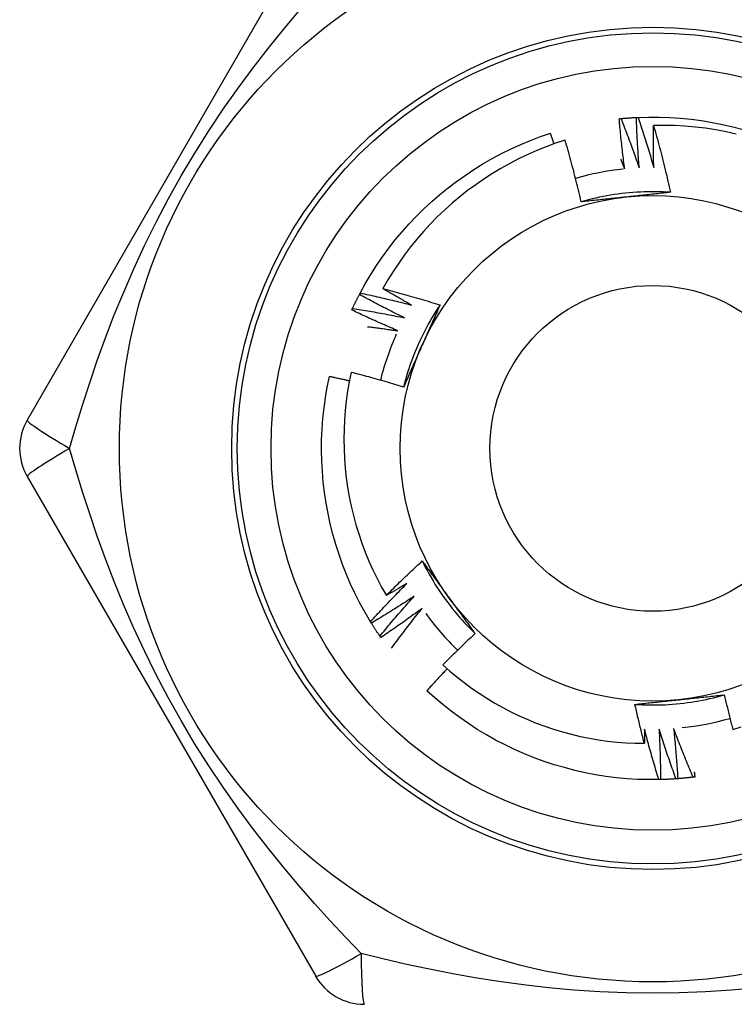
# Model space of a CAD drawing. Header units: inches. Extents: x 4 to 114, y 7 to 60.
# Tile 54 of 95: x 6.09 to 6.341, y 43.812 to 44.157. Entities that reach past the tile are written whole.
import ezdxf

# ---------------------------------------------------------------- set-up
doc = ezdxf.new("R2010")
doc.units = ezdxf.units.IN
doc.header["$MEASUREMENT"] = 0
doc.layers.add('Visible Edges(ANSI)', color=7, linetype='Continuous', lineweight=25)
doc.layers.add('Visible Tangent Edges(ANSI)', color=7, linetype='Continuous', lineweight=25)

msp = doc.modelspace()

# ---------------------------------------------------------------- linework, layer by layer
at = {"layer": 'Visible Edges(ANSI)'}
for p, q in [((6.1941, 44.19161), (6.09295, 44.01641)), ((6.20943, 44.06049), (6.20971, 44.06102)), ((6.09295, 43.99673), (6.1941, 43.82153)), ((6.21363, 43.9453), (6.21331, 43.94581)), ((6.21694, 43.94026), (6.2166, 43.94075)), ((6.31502, 43.89046), (6.31442, 43.89045))]:
    msp.add_line(p, q, dxfattribs=at)
at = {"layer": 'Visible Edges(ANSI)', "flags": 128}
for points in [[(6.30054, 44.12212), (6.30056, 44.12212), (6.30059, 44.12212), (6.30061, 44.12212), (6.30064, 44.12213), (6.30066, 44.12213), (6.30069, 44.12213), (6.30071, 44.12213), (6.30074, 44.12214), (6.30076, 44.12214), (6.30079, 44.12214), (6.30081, 44.12214), (6.30084, 44.12215), (6.30086, 44.12215), (6.30089, 44.12215), (6.30091, 44.12215), (6.30094, 44.12216), (6.30096, 44.12216), (6.30099, 44.12216), (6.30101, 44.12216), (6.30104, 44.12217), (6.30106, 44.12217), (6.30109, 44.12217), (6.30111, 44.12217), (6.30114, 44.12218)], [(6.30244, 44.1045), (6.30234, 44.10523), (6.30225, 44.10597), (6.30216, 44.1067), (6.30207, 44.10743), (6.30198, 44.10816), (6.30189, 44.1089), (6.3018, 44.10963), (6.30171, 44.11036), (6.30163, 44.11109), (6.30155, 44.11183), (6.30147, 44.11256), (6.30139, 44.1133), (6.30131, 44.11403), (6.30123, 44.11476), (6.30115, 44.1155), (6.30108, 44.11623), (6.30101, 44.11697), (6.30094, 44.1177), (6.30087, 44.11844), (6.3008, 44.11917), (6.30073, 44.11991), (6.30067, 44.12064), (6.3006, 44.12138), (6.30054, 44.12212)], [(6.30114, 44.12218), (6.30136, 44.1222), (6.30159, 44.12222), (6.30181, 44.12224), (6.30204, 44.12226), (6.30227, 44.12228), (6.30249, 44.1223), (6.30272, 44.12232), (6.30294, 44.12233), (6.30317, 44.12235), (6.30339, 44.12237), (6.30362, 44.12239), (6.30384, 44.1224), (6.30407, 44.12242), (6.30429, 44.12244), (6.30452, 44.12245), (6.30475, 44.12247), (6.30497, 44.12248), (6.3052, 44.12249), (6.30542, 44.12251), (6.30565, 44.12252), (6.30587, 44.12253), (6.3061, 44.12255), (6.30633, 44.12256), (6.30655, 44.12257)], [(6.30114, 44.12218), (6.30142, 44.12146), (6.3017, 44.12075), (6.30198, 44.12003), (6.30226, 44.11932), (6.30254, 44.1186), (6.30281, 44.11788), (6.30309, 44.11716), (6.30336, 44.11645), (6.30363, 44.11573), (6.3039, 44.11501), (6.30417, 44.11429), (6.30444, 44.11357), (6.3047, 44.11285), (6.30497, 44.11213), (6.30523, 44.1114), (6.30549, 44.11068), (6.30575, 44.10996), (6.30601, 44.10924), (6.30627, 44.10851), (6.30653, 44.10779), (6.30678, 44.10706), (6.30703, 44.10634), (6.30729, 44.10561), (6.30754, 44.10488)], [(6.30655, 44.12257), (6.30658, 44.12257), (6.3066, 44.12257), (6.30663, 44.12257), (6.30665, 44.12257), (6.30668, 44.12258), (6.3067, 44.12258), (6.30673, 44.12258), (6.30675, 44.12258), (6.30678, 44.12258), (6.3068, 44.12258), (6.30683, 44.12258), (6.30685, 44.12258), (6.30688, 44.12259), (6.3069, 44.12259), (6.30693, 44.12259), (6.30695, 44.12259), (6.30698, 44.12259), (6.307, 44.12259), (6.30703, 44.12259), (6.30705, 44.12259), (6.30708, 44.12259), (6.3071, 44.1226), (6.30713, 44.1226), (6.30715, 44.1226)], [(6.30754, 44.10488), (6.30748, 44.10562), (6.30742, 44.10635), (6.30737, 44.10709), (6.30731, 44.10783), (6.30726, 44.10856), (6.30721, 44.1093), (6.30716, 44.11003), (6.30712, 44.11077), (6.30707, 44.11151), (6.30702, 44.11224), (6.30698, 44.11298), (6.30694, 44.11372), (6.3069, 44.11445), (6.30686, 44.11519), (6.30682, 44.11593), (6.30679, 44.11667), (6.30675, 44.1174), (6.30672, 44.11814), (6.30669, 44.11888), (6.30666, 44.11962), (6.30663, 44.12036), (6.3066, 44.12109), (6.30658, 44.12183), (6.30655, 44.12257)], [(6.30715, 44.1226), (6.31087, 44.1227), (6.31459, 44.12269), (6.31831, 44.12256), (6.32202, 44.1223), (6.32572, 44.12193), (6.32941, 44.12144), (6.33308, 44.12084), (6.33673, 44.12011), (6.34035, 44.11927), (6.34395, 44.11831)], [(6.30715, 44.1226), (6.3074, 44.12187), (6.30764, 44.12114), (6.30788, 44.12041), (6.30813, 44.11968), (6.30836, 44.11895), (6.3086, 44.11822), (6.30884, 44.11749), (6.30907, 44.11676), (6.30931, 44.11603), (6.30954, 44.1153), (6.30977, 44.11457), (6.31, 44.11383), (6.31023, 44.1131), (6.31046, 44.11236), (6.31068, 44.11163), (6.3109, 44.11089), (6.31113, 44.11016), (6.31135, 44.10942), (6.31157, 44.10869), (6.31179, 44.10795), (6.312, 44.10721), (6.31222, 44.10647), (6.31243, 44.10574), (6.31265, 44.105)], [(6.20971, 44.06102), (6.2115, 44.06428), (6.2134, 44.06748), (6.21541, 44.07062), (6.21751, 44.07369), (6.21971, 44.07669), (6.222, 44.07962), (6.22438, 44.08247), (6.22686, 44.08525), (6.22942, 44.08794), (6.23207, 44.09055), (6.2348, 44.09308), (6.23761, 44.09552), (6.2405, 44.09786), (6.24346, 44.10012), (6.24649, 44.10227), (6.24959, 44.10433), (6.25275, 44.10629), (6.25598, 44.10815), (6.25926, 44.1099), (6.2626, 44.11154), (6.26598, 44.11308), (6.26942, 44.11451), (6.2729, 44.11583), (6.27642, 44.11703)], [(6.27768, 44.11331), (6.27763, 44.11346), (6.27757, 44.11362), (6.27752, 44.11377), (6.27747, 44.11393), (6.27742, 44.11408), (6.27737, 44.11424), (6.27731, 44.11439), (6.27726, 44.11455), (6.27721, 44.1147), (6.27716, 44.11486), (6.2771, 44.11502), (6.27705, 44.11517), (6.277, 44.11533), (6.27695, 44.11548), (6.27689, 44.11564), (6.27684, 44.11579), (6.27679, 44.11595), (6.27674, 44.1161), (6.27668, 44.11626), (6.27663, 44.11641), (6.27658, 44.11657), (6.27652, 44.11672), (6.27647, 44.11688), (6.27642, 44.11703)], [(6.31265, 44.105), (6.31263, 44.10561), (6.31261, 44.10623), (6.3126, 44.10684), (6.31259, 44.10746), (6.31257, 44.10807), (6.31256, 44.10869), (6.31255, 44.1093), (6.31254, 44.10992), (6.31253, 44.11053), (6.31253, 44.11115), (6.31252, 44.11176), (6.31252, 44.11238), (6.31251, 44.113), (6.31251, 44.11361), (6.31251, 44.11423), (6.31251, 44.11484), (6.31251, 44.11546), (6.31251, 44.11607), (6.31251, 44.11669), (6.31251, 44.1173), (6.31252, 44.11792), (6.31252, 44.11854), (6.31253, 44.11915), (6.31253, 44.11977)], [(6.34158, 44.11675), (6.33801, 44.11753), (6.33441, 44.1182), (6.3308, 44.11876), (6.32717, 44.11919), (6.32352, 44.11951), (6.31987, 44.11972), (6.3162, 44.1198), (6.31253, 44.11977)], [(6.31253, 44.11977), (6.31281, 44.1188), (6.31309, 44.11783), (6.31336, 44.11686), (6.31363, 44.11589), (6.3139, 44.11492), (6.31417, 44.11394), (6.31443, 44.11297), (6.31469, 44.112), (6.31495, 44.11102), (6.31521, 44.11005), (6.31546, 44.10907), (6.31571, 44.10809), (6.31596, 44.10712), (6.31621, 44.10614), (6.31645, 44.10516), (6.31669, 44.10418), (6.31693, 44.1032), (6.31717, 44.10222), (6.3174, 44.10124), (6.31763, 44.10026), (6.31786, 44.09928), (6.31809, 44.09829), (6.31831, 44.09731), (6.31853, 44.09633)], [(6.28158, 44.11461), (6.27824, 44.1135), (6.27493, 44.11229), (6.27166, 44.11097), (6.26843, 44.10955), (6.26525, 44.10803), (6.26213, 44.10641), (6.25906, 44.10469), (6.25604, 44.10288), (6.25309, 44.10098), (6.2502, 44.09898), (6.24737, 44.0969), (6.24461, 44.09472), (6.24192, 44.09246), (6.23929, 44.09011), (6.23675, 44.08768), (6.23427, 44.08516), (6.23188, 44.08257), (6.22958, 44.07991), (6.22737, 44.07717), (6.22524, 44.07437), (6.22321, 44.07151), (6.22127, 44.06858), (6.21942, 44.06559), (6.21767, 44.06255)], [(6.28721, 44.09298), (6.287, 44.09388), (6.28679, 44.09479), (6.28658, 44.0957), (6.28636, 44.09661), (6.28615, 44.09751), (6.28593, 44.09842), (6.2857, 44.09932), (6.28548, 44.10023), (6.28525, 44.10113), (6.28502, 44.10203), (6.28479, 44.10294), (6.28456, 44.10384), (6.28432, 44.10474), (6.28409, 44.10564), (6.28384, 44.10654), (6.2836, 44.10744), (6.28336, 44.10834), (6.28311, 44.10924), (6.28286, 44.11013), (6.28261, 44.11103), (6.28236, 44.11193), (6.2821, 44.11282), (6.28184, 44.11372), (6.28158, 44.11461)], [(6.301, 44.10802), (6.30106, 44.10787), (6.30113, 44.10772), (6.30119, 44.10758), (6.30125, 44.10743), (6.30131, 44.10729), (6.30137, 44.10714), (6.30143, 44.10699), (6.30149, 44.10685), (6.30155, 44.1067), (6.30161, 44.10655), (6.30167, 44.10641), (6.30173, 44.10626), (6.30179, 44.10612), (6.30185, 44.10597), (6.30191, 44.10582), (6.30196, 44.10568), (6.30202, 44.10553), (6.30208, 44.10538), (6.30214, 44.10524), (6.3022, 44.10509), (6.30226, 44.10494), (6.30232, 44.1048), (6.30238, 44.10465), (6.30244, 44.1045)], [(6.31853, 44.09632), (6.31721, 44.0964), (6.31589, 44.09646), (6.31458, 44.0965), (6.31326, 44.09653), (6.31194, 44.09653), (6.31062, 44.09651), (6.3093, 44.09648), (6.30798, 44.09642), (6.30666, 44.09635), (6.30535, 44.09626), (6.30403, 44.09615), (6.30272, 44.09602), (6.30141, 44.09587), (6.3001, 44.0957), (6.2988, 44.09551), (6.29749, 44.09531), (6.29619, 44.09508), (6.2949, 44.09484), (6.29361, 44.09457), (6.29232, 44.09429), (6.29103, 44.09399), (6.28976, 44.09367), (6.28848, 44.09333), (6.28721, 44.09297)], [(6.31853, 44.09633), (6.31789, 44.09625), (6.31725, 44.09618), (6.3166, 44.09611), (6.31596, 44.09604), (6.31532, 44.09597), (6.31468, 44.0959), (6.31403, 44.09583), (6.31339, 44.09576), (6.31275, 44.0957), (6.3121, 44.09563), (6.31146, 44.09556), (6.31081, 44.09549), (6.31017, 44.09542), (6.30952, 44.09535), (6.30888, 44.09528), (6.30823, 44.09521), (6.30758, 44.09515), (6.30693, 44.09508), (6.30629, 44.09501), (6.30564, 44.09494), (6.30499, 44.09487), (6.30434, 44.0948), (6.30369, 44.09474), (6.30303, 44.09467)], [(6.30303, 44.09467), (6.30237, 44.0946), (6.3017, 44.09453), (6.30104, 44.09446), (6.30038, 44.09439), (6.29972, 44.09432), (6.29905, 44.09425), (6.29839, 44.09418), (6.29773, 44.09411), (6.29707, 44.09404), (6.29641, 44.09397), (6.29575, 44.0939), (6.29509, 44.09383), (6.29443, 44.09376), (6.29378, 44.09369), (6.29312, 44.09362), (6.29246, 44.09355), (6.2918, 44.09348), (6.29115, 44.09341), (6.29049, 44.09333), (6.28983, 44.09326), (6.28918, 44.09319), (6.28852, 44.09312), (6.28787, 44.09305), (6.28721, 44.09298)], [(6.21767, 44.06255), (6.21851, 44.06233), (6.21935, 44.06211), (6.22019, 44.06189), (6.22102, 44.06167), (6.22186, 44.06145), (6.2227, 44.06122), (6.22353, 44.061), (6.22437, 44.06077), (6.22521, 44.06054), (6.22604, 44.0603), (6.22688, 44.06007), (6.22771, 44.05983), (6.22854, 44.05959), (6.22938, 44.05935), (6.23021, 44.05911), (6.23104, 44.05887), (6.23187, 44.05862), (6.23271, 44.05837), (6.23354, 44.05812), (6.23437, 44.05787), (6.2352, 44.05762), (6.23602, 44.05736), (6.23685, 44.05711), (6.23768, 44.05685)], [(6.22766, 44.05682), (6.22724, 44.05705), (6.22682, 44.05729), (6.2264, 44.05752), (6.22598, 44.05776), (6.22557, 44.05799), (6.22515, 44.05822), (6.22473, 44.05846), (6.22431, 44.0587), (6.22389, 44.05893), (6.22348, 44.05917), (6.22306, 44.05941), (6.22264, 44.05965), (6.22223, 44.05989), (6.22181, 44.06012), (6.2214, 44.06036), (6.22098, 44.06061), (6.22057, 44.06085), (6.22015, 44.06109), (6.21974, 44.06133), (6.21932, 44.06157), (6.21891, 44.06182), (6.21849, 44.06206), (6.21808, 44.0623), (6.21767, 44.06255)], [(6.20702, 44.05563), (6.20712, 44.05583), (6.20721, 44.05604), (6.20731, 44.05624), (6.20741, 44.05644), (6.2075, 44.05665), (6.2076, 44.05685), (6.2077, 44.05706), (6.2078, 44.05726), (6.2079, 44.05746), (6.208, 44.05767), (6.20809, 44.05787), (6.20819, 44.05807), (6.2083, 44.05827), (6.2084, 44.05848), (6.2085, 44.05868), (6.2086, 44.05888), (6.2087, 44.05908), (6.2088, 44.05928), (6.20891, 44.05949), (6.20901, 44.05969), (6.20911, 44.05989), (6.20922, 44.06009), (6.20932, 44.06029), (6.20943, 44.06049)], [(6.22517, 44.05236), (6.2245, 44.05269), (6.22384, 44.05301), (6.22318, 44.05334), (6.22252, 44.05366), (6.22186, 44.05399), (6.2212, 44.05432), (6.22054, 44.05465), (6.21988, 44.05499), (6.21922, 44.05532), (6.21856, 44.05566), (6.21791, 44.05599), (6.21725, 44.05633), (6.2166, 44.05667), (6.21594, 44.05701), (6.21529, 44.05735), (6.21463, 44.0577), (6.21398, 44.05804), (6.21333, 44.05839), (6.21268, 44.05873), (6.21202, 44.05908), (6.21137, 44.05943), (6.21072, 44.05978), (6.21008, 44.06014), (6.20943, 44.06049)], [(6.20971, 44.06102), (6.21046, 44.06087), (6.21121, 44.06071), (6.21196, 44.06054), (6.21271, 44.06038), (6.21346, 44.06022), (6.21421, 44.06005), (6.21496, 44.05988), (6.21571, 44.05972), (6.21646, 44.05955), (6.21721, 44.05937), (6.21796, 44.0592), (6.21871, 44.05903), (6.21945, 44.05885), (6.2202, 44.05867), (6.22095, 44.0585), (6.2217, 44.05832), (6.22244, 44.05813), (6.22319, 44.05795), (6.22394, 44.05777), (6.22468, 44.05758), (6.22543, 44.05739), (6.22617, 44.0572), (6.22692, 44.05701), (6.22766, 44.05682)], [(6.20677, 44.05508), (6.20678, 44.0551), (6.20679, 44.05512), (6.2068, 44.05515), (6.20681, 44.05517), (6.20682, 44.05519), (6.20683, 44.05521), (6.20684, 44.05524), (6.20685, 44.05526), (6.20686, 44.05528), (6.20687, 44.05531), (6.20688, 44.05533), (6.20689, 44.05535), (6.2069, 44.05537), (6.20691, 44.0554), (6.20692, 44.05542), (6.20694, 44.05544), (6.20695, 44.05547), (6.20696, 44.05549), (6.20697, 44.05551), (6.20698, 44.05553), (6.20699, 44.05556), (6.207, 44.05558), (6.20701, 44.0556), (6.20702, 44.05563)], [(6.22291, 44.04778), (6.22223, 44.04807), (6.22155, 44.04836), (6.22087, 44.04865), (6.2202, 44.04894), (6.21952, 44.04924), (6.21884, 44.04953), (6.21817, 44.04983), (6.21749, 44.05013), (6.21682, 44.05042), (6.21614, 44.05073), (6.21547, 44.05103), (6.2148, 44.05133), (6.21412, 44.05164), (6.21345, 44.05194), (6.21278, 44.05225), (6.21211, 44.05256), (6.21144, 44.05287), (6.21077, 44.05318), (6.2101, 44.05349), (6.20943, 44.05381), (6.20877, 44.05412), (6.2081, 44.05444), (6.20743, 44.05476), (6.20677, 44.05508)], [(6.20702, 44.05563), (6.20778, 44.05551), (6.20854, 44.05539), (6.2093, 44.05526), (6.21005, 44.05514), (6.21081, 44.05502), (6.21157, 44.05489), (6.21233, 44.05476), (6.21308, 44.05463), (6.21384, 44.0545), (6.2146, 44.05437), (6.21535, 44.05423), (6.21611, 44.0541), (6.21687, 44.05396), (6.21762, 44.05382), (6.21838, 44.05369), (6.21913, 44.05354), (6.21989, 44.0534), (6.22064, 44.05326), (6.2214, 44.05311), (6.22215, 44.05296), (6.22291, 44.05282), (6.22366, 44.05267), (6.22441, 44.05251), (6.22517, 44.05236)], [(6.23769, 44.05685), (6.23696, 44.05575), (6.23625, 44.05463), (6.23555, 44.05351), (6.23487, 44.05238), (6.23421, 44.05124), (6.23356, 44.05009), (6.23293, 44.04893), (6.23232, 44.04776), (6.23173, 44.04659), (6.23115, 44.0454), (6.23059, 44.04421), (6.23004, 44.043), (6.22952, 44.0418), (6.22901, 44.04058), (6.22852, 44.03935), (6.22805, 44.03812), (6.22759, 44.03688), (6.22715, 44.03564), (6.22674, 44.03439), (6.22634, 44.03313), (6.22596, 44.03187), (6.22559, 44.0306), (6.22525, 44.02933), (6.22492, 44.02805)], [(6.23768, 44.05685), (6.23742, 44.05626), (6.23716, 44.05567), (6.2369, 44.05508), (6.23664, 44.05448), (6.23638, 44.05389), (6.23612, 44.0533), (6.23586, 44.05271), (6.2356, 44.05212), (6.23534, 44.05153), (6.23507, 44.05093), (6.23481, 44.05034), (6.23455, 44.04975), (6.23428, 44.04916), (6.23402, 44.04856), (6.23376, 44.04797), (6.23349, 44.04737), (6.23323, 44.04678), (6.23296, 44.04618), (6.2327, 44.04559), (6.23243, 44.04499), (6.23217, 44.04439), (6.2319, 44.0438), (6.23164, 44.0432), (6.23137, 44.0426)], [(6.21232, 44.04922), (6.21276, 44.04917), (6.2132, 44.04911), (6.21364, 44.04906), (6.21409, 44.049), (6.21453, 44.04895), (6.21497, 44.04889), (6.21541, 44.04883), (6.21585, 44.04877), (6.21629, 44.04872), (6.21673, 44.04866), (6.21718, 44.0486), (6.21762, 44.04854), (6.21806, 44.04848), (6.2185, 44.04842), (6.21894, 44.04835), (6.21938, 44.04829), (6.21982, 44.04823), (6.22026, 44.04817), (6.2207, 44.0481), (6.22114, 44.04804), (6.22159, 44.04797), (6.22203, 44.04791), (6.22247, 44.04784), (6.22291, 44.04778)], [(6.23137, 44.0426), (6.2311, 44.04199), (6.23083, 44.04138), (6.23055, 44.04077), (6.23028, 44.04016), (6.23001, 44.03955), (6.22974, 44.03894), (6.22947, 44.03834), (6.2292, 44.03773), (6.22893, 44.03712), (6.22866, 44.03652), (6.22839, 44.03591), (6.22812, 44.0353), (6.22786, 44.0347), (6.22759, 44.03409), (6.22732, 44.03349), (6.22705, 44.03288), (6.22679, 44.03228), (6.22652, 44.03167), (6.22625, 44.03107), (6.22599, 44.03047), (6.22572, 44.02986), (6.22545, 44.02926), (6.22519, 44.02866), (6.22492, 44.02805)], [(6.21331, 43.94581), (6.21142, 43.94901), (6.20963, 43.95227), (6.20794, 43.95559), (6.20636, 43.95896), (6.20489, 43.96237), (6.20353, 43.96583), (6.20228, 43.96934), (6.20114, 43.97288), (6.20012, 43.97646), (6.19922, 43.98007), (6.19843, 43.9837), (6.19775, 43.98736), (6.19719, 43.99104), (6.19676, 43.99473), (6.19644, 43.99844), (6.19624, 44.00215), (6.19615, 44.00587), (6.19619, 44.00959), (6.19635, 44.01331), (6.19662, 44.01702), (6.19702, 44.02072), (6.19753, 44.0244), (6.19816, 44.02807), (6.19891, 44.03171)], [(6.20593, 44.03021), (6.20564, 44.03028), (6.20535, 44.03034), (6.20506, 44.03041), (6.20477, 44.03047), (6.20447, 44.03054), (6.20418, 44.0306), (6.20389, 44.03066), (6.2036, 44.03073), (6.2033, 44.03079), (6.20301, 44.03085), (6.20272, 44.03092), (6.20242, 44.03098), (6.20213, 44.03104), (6.20184, 44.0311), (6.20155, 44.03117), (6.20125, 44.03123), (6.20096, 44.03129), (6.20067, 44.03135), (6.20037, 44.03141), (6.20008, 44.03147), (6.19979, 44.03153), (6.19949, 44.03159), (6.1992, 44.03165), (6.19891, 44.03171)], [(6.20655, 44.0332), (6.20587, 44.0299), (6.2053, 44.02658), (6.20483, 44.02324), (6.20446, 44.01988), (6.20419, 44.01652), (6.20403, 44.01314), (6.20398, 44.00976), (6.20403, 44.00637), (6.20419, 44.00299), (6.20445, 43.99963), (6.20482, 43.99627), (6.20529, 43.99293), (6.20586, 43.98961), (6.20654, 43.98631), (6.20732, 43.98303), (6.20821, 43.97977), (6.20919, 43.97655), (6.21028, 43.97335), (6.21147, 43.97018), (6.21277, 43.96706), (6.21415, 43.96397), (6.21564, 43.96094), (6.21721, 43.95795), (6.21888, 43.95502)], [(6.22492, 44.02805), (6.22416, 44.02829), (6.2234, 44.02852), (6.22264, 44.02875), (6.22188, 44.02898), (6.22112, 44.0292), (6.22036, 44.02943), (6.21959, 44.02965), (6.21883, 44.02987), (6.21806, 44.0301), (6.2173, 44.03031), (6.21654, 44.03053), (6.21577, 44.03075), (6.215, 44.03096), (6.21424, 44.03117), (6.21347, 44.03138), (6.2127, 44.03159), (6.21194, 44.0318), (6.21117, 44.032), (6.2104, 44.03221), (6.20963, 44.03241), (6.20886, 44.03261), (6.20809, 44.03281), (6.20732, 44.03301), (6.20655, 44.0332)], [(6.21888, 43.95502), (6.2194, 43.95554), (6.21991, 43.95605), (6.22042, 43.95656), (6.22094, 43.95707), (6.22145, 43.95758), (6.22197, 43.95809), (6.22249, 43.9586), (6.22301, 43.95911), (6.22353, 43.95961), (6.22405, 43.96012), (6.22457, 43.96062), (6.2251, 43.96113), (6.22562, 43.96163), (6.22614, 43.96213), (6.22667, 43.96263), (6.2272, 43.96313), (6.22772, 43.96363), (6.22825, 43.96413), (6.22878, 43.96462), (6.22931, 43.96512), (6.22984, 43.96561), (6.23038, 43.96611), (6.23091, 43.9666), (6.23144, 43.96709)], [(6.23144, 43.96709), (6.23183, 43.96657), (6.23221, 43.96605), (6.23259, 43.96553), (6.23297, 43.96501), (6.23335, 43.96449), (6.23374, 43.96397), (6.23412, 43.96345), (6.2345, 43.96292), (6.23488, 43.9624), (6.23526, 43.96188), (6.23565, 43.96135), (6.23603, 43.96083), (6.23641, 43.9603), (6.23679, 43.95978), (6.23717, 43.95925), (6.23756, 43.95873), (6.23794, 43.9582), (6.23832, 43.95768), (6.23871, 43.95715), (6.23909, 43.95662), (6.23947, 43.95609), (6.23986, 43.95556), (6.24024, 43.95503), (6.24063, 43.9545)], [(6.23145, 43.9671), (6.23204, 43.96592), (6.23265, 43.96474), (6.23327, 43.96358), (6.23391, 43.96243), (6.23456, 43.96128), (6.23524, 43.96015), (6.23593, 43.95902), (6.23663, 43.95791), (6.23735, 43.9568), (6.23809, 43.95571), (6.23885, 43.95463), (6.23962, 43.95356), (6.2404, 43.9525), (6.2412, 43.95145), (6.24201, 43.95041), (6.24284, 43.94939), (6.24369, 43.94837), (6.24455, 43.94737), (6.24542, 43.94638), (6.24631, 43.94541), (6.24721, 43.94445), (6.24813, 43.9435), (6.24906, 43.94257), (6.25001, 43.94165)], [(6.21331, 43.94581), (6.21383, 43.94638), (6.21435, 43.94694), (6.21487, 43.94751), (6.21539, 43.94807), (6.21591, 43.94864), (6.21644, 43.9492), (6.21696, 43.94976), (6.21749, 43.95032), (6.21801, 43.95088), (6.21854, 43.95144), (6.21907, 43.95199), (6.2196, 43.95255), (6.22013, 43.95311), (6.22066, 43.95366), (6.2212, 43.95421), (6.22173, 43.95477), (6.22227, 43.95532), (6.2228, 43.95587), (6.22334, 43.95642), (6.22388, 43.95696), (6.22442, 43.95751), (6.22496, 43.95806), (6.2255, 43.9586), (6.22604, 43.95915)], [(6.22604, 43.95915), (6.22575, 43.95897), (6.22545, 43.9588), (6.22515, 43.95862), (6.22486, 43.95845), (6.22456, 43.95828), (6.22426, 43.9581), (6.22396, 43.95793), (6.22367, 43.95776), (6.22337, 43.95758), (6.22307, 43.95741), (6.22277, 43.95724), (6.22248, 43.95707), (6.22218, 43.95689), (6.22188, 43.95672), (6.22158, 43.95655), (6.22128, 43.95638), (6.22098, 43.95621), (6.22068, 43.95604), (6.22038, 43.95587), (6.22008, 43.9557), (6.21978, 43.95553), (6.21948, 43.95536), (6.21918, 43.95519), (6.21888, 43.95502)], [(6.22862, 43.95473), (6.22801, 43.95433), (6.22739, 43.95392), (6.22677, 43.95352), (6.22616, 43.95311), (6.22554, 43.95271), (6.22492, 43.95231), (6.2243, 43.95191), (6.22368, 43.95151), (6.22305, 43.95111), (6.22243, 43.95072), (6.22181, 43.95032), (6.22118, 43.94993), (6.22056, 43.94954), (6.21993, 43.94914), (6.21931, 43.94875), (6.21868, 43.94836), (6.21805, 43.94798), (6.21742, 43.94759), (6.21679, 43.94721), (6.21616, 43.94682), (6.21553, 43.94644), (6.2149, 43.94606), (6.21426, 43.94568), (6.21363, 43.9453)], [(6.2166, 43.94075), (6.21709, 43.94135), (6.21758, 43.94194), (6.21807, 43.94253), (6.21856, 43.94312), (6.21905, 43.94371), (6.21954, 43.9443), (6.22004, 43.94489), (6.22053, 43.94547), (6.22103, 43.94606), (6.22153, 43.94664), (6.22203, 43.94723), (6.22253, 43.94781), (6.22303, 43.94839), (6.22353, 43.94897), (6.22404, 43.94955), (6.22454, 43.95013), (6.22505, 43.95071), (6.22555, 43.95129), (6.22606, 43.95187), (6.22657, 43.95244), (6.22708, 43.95302), (6.22759, 43.95359), (6.22811, 43.95416), (6.22862, 43.95473)], [(6.24063, 43.9545), (6.24102, 43.95396), (6.24141, 43.95342), (6.24181, 43.95288), (6.2422, 43.95234), (6.24259, 43.9518), (6.24298, 43.95127), (6.24337, 43.95073), (6.24376, 43.95019), (6.24415, 43.94965), (6.24454, 43.94912), (6.24494, 43.94858), (6.24533, 43.94804), (6.24572, 43.94751), (6.24611, 43.94697), (6.2465, 43.94644), (6.24689, 43.94591), (6.24728, 43.94537), (6.24767, 43.94484), (6.24805, 43.94431), (6.24844, 43.94377), (6.24883, 43.94324), (6.24922, 43.94271), (6.24961, 43.94218), (6.25, 43.94165)], [(6.23142, 43.95046), (6.23083, 43.95002), (6.23024, 43.94959), (6.22964, 43.94915), (6.22905, 43.94871), (6.22845, 43.94828), (6.22785, 43.94785), (6.22725, 43.94742), (6.22665, 43.94699), (6.22605, 43.94656), (6.22545, 43.94613), (6.22485, 43.9457), (6.22425, 43.94528), (6.22364, 43.94485), (6.22304, 43.94443), (6.22243, 43.94401), (6.22183, 43.94358), (6.22122, 43.94316), (6.22061, 43.94275), (6.22, 43.94233), (6.21939, 43.94191), (6.21878, 43.9415), (6.21817, 43.94108), (6.21756, 43.94067), (6.21694, 43.94026)], [(6.22066, 43.93657), (6.2211, 43.93716), (6.22153, 43.93775), (6.22197, 43.93833), (6.22241, 43.93892), (6.22285, 43.9395), (6.22329, 43.94009), (6.22374, 43.94067), (6.22418, 43.94125), (6.22462, 43.94184), (6.22507, 43.94242), (6.22552, 43.943), (6.22596, 43.94357), (6.22641, 43.94415), (6.22686, 43.94473), (6.22731, 43.94531), (6.22777, 43.94588), (6.22822, 43.94646), (6.22868, 43.94703), (6.22913, 43.94761), (6.22959, 43.94818), (6.23005, 43.94875), (6.2305, 43.94932), (6.23096, 43.94989), (6.23142, 43.95046)], [(6.2166, 43.94075), (6.21647, 43.94094), (6.21634, 43.94113), (6.21622, 43.94131), (6.21609, 43.9415), (6.21596, 43.94169), (6.21584, 43.94188), (6.21571, 43.94206), (6.21559, 43.94225), (6.21546, 43.94244), (6.21534, 43.94263), (6.21521, 43.94282), (6.21509, 43.94301), (6.21497, 43.9432), (6.21484, 43.94339), (6.21472, 43.94358), (6.2146, 43.94377), (6.21447, 43.94396), (6.21435, 43.94415), (6.21423, 43.94434), (6.21411, 43.94453), (6.21399, 43.94472), (6.21387, 43.94491), (6.21375, 43.9451), (6.21363, 43.9453)], [(6.25, 43.94165), (6.24952, 43.9412), (6.24904, 43.94075), (6.24856, 43.9403), (6.24808, 43.93985), (6.2476, 43.9394), (6.24712, 43.93894), (6.24665, 43.93849), (6.24617, 43.93804), (6.24569, 43.93758), (6.24522, 43.93713), (6.24474, 43.93667), (6.24427, 43.93621), (6.2438, 43.93575), (6.24333, 43.93529), (6.24286, 43.93483), (6.24239, 43.93437), (6.24192, 43.93391), (6.24145, 43.93345), (6.24098, 43.93298), (6.24051, 43.93252), (6.24005, 43.93206), (6.23958, 43.93159), (6.23912, 43.93112), (6.23866, 43.93066)], [(6.23866, 43.93066), (6.24108, 43.92851), (6.24356, 43.92644), (6.24611, 43.92445), (6.24871, 43.92253), (6.25137, 43.9207), (6.25409, 43.91895), (6.25686, 43.91729), (6.25968, 43.91571), (6.26255, 43.91422), (6.26547, 43.91281), (6.26843, 43.9115), (6.27143, 43.91027), (6.27447, 43.90915), (6.27754, 43.90811), (6.28063, 43.90718), (6.28375, 43.90634), (6.28689, 43.9056), (6.29006, 43.90495), (6.29324, 43.90441), (6.29644, 43.90396), (6.29966, 43.90361), (6.30288, 43.90337), (6.30612, 43.90322), (6.30936, 43.90317)], [(6.24018, 43.92929), (6.23988, 43.92897), (6.23958, 43.92866), (6.23928, 43.92834), (6.23898, 43.92803), (6.23869, 43.92771), (6.23839, 43.92739), (6.23809, 43.92708), (6.23779, 43.92676), (6.2375, 43.92644), (6.2372, 43.92612), (6.2369, 43.9258), (6.23661, 43.92548), (6.23631, 43.92516), (6.23602, 43.92484), (6.23572, 43.92452), (6.23543, 43.9242), (6.23513, 43.92388), (6.23484, 43.92356), (6.23455, 43.92324), (6.23425, 43.92292), (6.23396, 43.9226), (6.23367, 43.92227), (6.23338, 43.92195), (6.23309, 43.92163)], [(6.31442, 43.89045), (6.3107, 43.89044), (6.30698, 43.89055), (6.30327, 43.89078), (6.29956, 43.89113), (6.29587, 43.8916), (6.2922, 43.89218), (6.28855, 43.89288), (6.28492, 43.8937), (6.28132, 43.89464), (6.27775, 43.89569), (6.27421, 43.89685), (6.27072, 43.89812), (6.26727, 43.89951), (6.26386, 43.90101), (6.26051, 43.90261), (6.2572, 43.90433), (6.25396, 43.90614), (6.25077, 43.90806), (6.24765, 43.91008), (6.24459, 43.9122), (6.2416, 43.91442), (6.23869, 43.91673), (6.23585, 43.91913), (6.23309, 43.92163)], [(6.30606, 43.91682), (6.30737, 43.91674), (6.30869, 43.91668), (6.31001, 43.91664), (6.31133, 43.91661), (6.31265, 43.91661), (6.31397, 43.91663), (6.31529, 43.91666), (6.3166, 43.91672), (6.31792, 43.91679), (6.31924, 43.91688), (6.32055, 43.91699), (6.32187, 43.91712), (6.32318, 43.91727), (6.32448, 43.91744), (6.32579, 43.91763), (6.32709, 43.91783), (6.32839, 43.91806), (6.32969, 43.9183), (6.33098, 43.91857), (6.33227, 43.91885), (6.33355, 43.91915), (6.33483, 43.91947), (6.33611, 43.91981), (6.33738, 43.92017)], [(6.32155, 43.91847), (6.32222, 43.91854), (6.32288, 43.91861), (6.32355, 43.91868), (6.32421, 43.91875), (6.32487, 43.91882), (6.32553, 43.91889), (6.32619, 43.91896), (6.32686, 43.91903), (6.32752, 43.9191), (6.32818, 43.91917), (6.32884, 43.91924), (6.32949, 43.91931), (6.33015, 43.91938), (6.33081, 43.91945), (6.33147, 43.91952), (6.33213, 43.91959), (6.33278, 43.91966), (6.33344, 43.91973), (6.3341, 43.91981), (6.33475, 43.91988), (6.33541, 43.91995), (6.33606, 43.92002), (6.33672, 43.92009), (6.33737, 43.92017)], [(6.33737, 43.92017), (6.33749, 43.91966), (6.33761, 43.91915), (6.33773, 43.91864), (6.33784, 43.91813), (6.33796, 43.91762), (6.33808, 43.91712), (6.3382, 43.91661), (6.33833, 43.9161), (6.33845, 43.91559), (6.33857, 43.91509), (6.33869, 43.91458), (6.33882, 43.91407), (6.33894, 43.91357), (6.33907, 43.91306), (6.3392, 43.91256), (6.33932, 43.91205), (6.33945, 43.91154), (6.33958, 43.91104), (6.33971, 43.91053), (6.33984, 43.91003), (6.33997, 43.90952), (6.3401, 43.90902), (6.34023, 43.90852), (6.34037, 43.90801)], [(6.30606, 43.91681), (6.3067, 43.91689), (6.30734, 43.91696), (6.30798, 43.91703), (6.30862, 43.9171), (6.30927, 43.91717), (6.30991, 43.91724), (6.31055, 43.91731), (6.3112, 43.91738), (6.31184, 43.91744), (6.31248, 43.91751), (6.31313, 43.91758), (6.31377, 43.91765), (6.31442, 43.91772), (6.31506, 43.91779), (6.31571, 43.91786), (6.31636, 43.91793), (6.317, 43.91799), (6.31765, 43.91806), (6.3183, 43.91813), (6.31895, 43.9182), (6.3196, 43.91827), (6.32025, 43.91834), (6.3209, 43.9184), (6.32155, 43.91847)], [(6.30936, 43.90317), (6.30921, 43.90374), (6.30907, 43.90431), (6.30892, 43.90487), (6.30878, 43.90544), (6.30863, 43.90601), (6.30849, 43.90657), (6.30835, 43.90714), (6.3082, 43.90771), (6.30806, 43.90827), (6.30792, 43.90884), (6.30779, 43.90941), (6.30765, 43.90998), (6.30751, 43.91055), (6.30737, 43.91112), (6.30724, 43.91168), (6.3071, 43.91225), (6.30697, 43.91282), (6.30684, 43.91339), (6.3067, 43.91396), (6.30657, 43.91453), (6.30644, 43.9151), (6.30631, 43.91567), (6.30618, 43.91624), (6.30606, 43.91681)], [(6.30939, 43.90819), (6.30939, 43.90798), (6.30939, 43.90777), (6.30939, 43.90756), (6.30939, 43.90735), (6.30939, 43.90714), (6.30939, 43.90693), (6.30939, 43.90672), (6.30938, 43.90652), (6.30938, 43.90631), (6.30938, 43.9061), (6.30938, 43.90589), (6.30938, 43.90568), (6.30938, 43.90547), (6.30938, 43.90526), (6.30938, 43.90505), (6.30938, 43.90485), (6.30937, 43.90464), (6.30937, 43.90443), (6.30937, 43.90422), (6.30937, 43.90401), (6.30937, 43.9038), (6.30936, 43.90359), (6.30936, 43.90338), (6.30936, 43.90317)], [(6.31442, 43.89045), (6.31419, 43.89118), (6.31397, 43.89192), (6.31374, 43.89265), (6.31352, 43.89339), (6.3133, 43.89412), (6.31308, 43.89486), (6.31287, 43.89559), (6.31265, 43.89633), (6.31244, 43.89707), (6.31222, 43.89781), (6.31201, 43.89855), (6.3118, 43.89928), (6.31159, 43.90002), (6.31138, 43.90076), (6.31118, 43.9015), (6.31097, 43.90224), (6.31077, 43.90299), (6.31057, 43.90373), (6.31037, 43.90447), (6.31017, 43.90521), (6.30997, 43.90595), (6.30977, 43.9067), (6.30958, 43.90744), (6.30939, 43.90819)], [(6.3145, 43.90817), (6.31454, 43.90743), (6.31457, 43.90669), (6.31461, 43.90596), (6.31464, 43.90522), (6.31468, 43.90448), (6.31471, 43.90375), (6.31474, 43.90301), (6.31476, 43.90227), (6.31479, 43.90153), (6.31482, 43.9008), (6.31484, 43.90006), (6.31486, 43.89932), (6.31489, 43.89858), (6.3149, 43.89784), (6.31492, 43.89711), (6.31494, 43.89637), (6.31496, 43.89563), (6.31497, 43.89489), (6.31498, 43.89415), (6.31499, 43.89341), (6.315, 43.89268), (6.31501, 43.89194), (6.31502, 43.8912), (6.31502, 43.89046)], [(6.32044, 43.89071), (6.32018, 43.89144), (6.31992, 43.89216), (6.31966, 43.89288), (6.3194, 43.8936), (6.31914, 43.89433), (6.31888, 43.89505), (6.31863, 43.89577), (6.31837, 43.8965), (6.31812, 43.89722), (6.31787, 43.89795), (6.31762, 43.89868), (6.31737, 43.8994), (6.31712, 43.90013), (6.31688, 43.90086), (6.31663, 43.90159), (6.31639, 43.90232), (6.31615, 43.90305), (6.31591, 43.90378), (6.31567, 43.90451), (6.31543, 43.90524), (6.3152, 43.90597), (6.31496, 43.9067), (6.31473, 43.90743), (6.3145, 43.90817)], [(6.3196, 43.90841), (6.31968, 43.90768), (6.31975, 43.90695), (6.31983, 43.90621), (6.3199, 43.90548), (6.31997, 43.90474), (6.32004, 43.90401), (6.32011, 43.90327), (6.32017, 43.90254), (6.32024, 43.9018), (6.3203, 43.90107), (6.32037, 43.90033), (6.32043, 43.8996), (6.32049, 43.89886), (6.32054, 43.89813), (6.3206, 43.89739), (6.32066, 43.89665), (6.32071, 43.89592), (6.32076, 43.89518), (6.32081, 43.89444), (6.32086, 43.89371), (6.32091, 43.89297), (6.32096, 43.89223), (6.321, 43.8915), (6.32104, 43.89076)], [(6.32645, 43.89129), (6.32614, 43.892), (6.32584, 43.89271), (6.32555, 43.89342), (6.32525, 43.89412), (6.32495, 43.89483), (6.32466, 43.89554), (6.32437, 43.89625), (6.32408, 43.89696), (6.32379, 43.89767), (6.3235, 43.89839), (6.32321, 43.8991), (6.32293, 43.89981), (6.32264, 43.90053), (6.32236, 43.90124), (6.32208, 43.90195), (6.3218, 43.90267), (6.32152, 43.90339), (6.32124, 43.9041), (6.32096, 43.90482), (6.32069, 43.90554), (6.32041, 43.90626), (6.32014, 43.90697), (6.31987, 43.90769), (6.3196, 43.90841)], [(6.34037, 43.90801), (6.3433, 43.90899)], [(6.32684, 43.89314), (6.32685, 43.89306), (6.32686, 43.89299), (6.32687, 43.89292), (6.32688, 43.89284), (6.32689, 43.89277), (6.3269, 43.8927), (6.3269, 43.89262), (6.32691, 43.89255), (6.32692, 43.89247), (6.32693, 43.8924), (6.32694, 43.89233), (6.32695, 43.89225), (6.32695, 43.89218), (6.32696, 43.89211), (6.32697, 43.89203), (6.32698, 43.89196), (6.32699, 43.89188), (6.32699, 43.89181), (6.327, 43.89174), (6.32701, 43.89166), (6.32702, 43.89159), (6.32703, 43.89152), (6.32704, 43.89144), (6.32704, 43.89137)], [(6.32044, 43.89071), (6.32022, 43.8907), (6.31999, 43.89068), (6.31977, 43.89067), (6.31954, 43.89065), (6.31931, 43.89064), (6.31909, 43.89063), (6.31886, 43.89061), (6.31864, 43.8906), (6.31841, 43.89059), (6.31819, 43.89058), (6.31796, 43.89057), (6.31773, 43.89056), (6.31751, 43.89055), (6.31728, 43.89054), (6.31706, 43.89053), (6.31683, 43.89052), (6.3166, 43.89051), (6.31638, 43.8905), (6.31615, 43.89049), (6.31593, 43.89049), (6.3157, 43.89048), (6.31547, 43.89047), (6.31525, 43.89047), (6.31502, 43.89046)], [(6.32104, 43.89076), (6.32102, 43.89076), (6.32099, 43.89075), (6.32097, 43.89075), (6.32094, 43.89075), (6.32092, 43.89075), (6.32089, 43.89075), (6.32087, 43.89075), (6.32084, 43.89074), (6.32082, 43.89074), (6.32079, 43.89074), (6.32077, 43.89074), (6.32074, 43.89074), (6.32072, 43.89073), (6.32069, 43.89073), (6.32067, 43.89073), (6.32064, 43.89073), (6.32062, 43.89073), (6.32059, 43.89073), (6.32057, 43.89072), (6.32054, 43.89072), (6.32052, 43.89072), (6.32049, 43.89072), (6.32047, 43.89072), (6.32044, 43.89071)], [(6.32645, 43.89129), (6.32622, 43.89127), (6.326, 43.89124), (6.32577, 43.89121), (6.32555, 43.89119), (6.32532, 43.89116), (6.3251, 43.89114), (6.32487, 43.89111), (6.32465, 43.89109), (6.32442, 43.89106), (6.3242, 43.89104), (6.32397, 43.89102), (6.32375, 43.89099), (6.32352, 43.89097), (6.3233, 43.89095), (6.32307, 43.89093), (6.32285, 43.89091), (6.32262, 43.89089), (6.3224, 43.89087), (6.32217, 43.89085), (6.32195, 43.89083), (6.32172, 43.89081), (6.3215, 43.89079), (6.32127, 43.89078), (6.32104, 43.89076)], [(6.32704, 43.89137), (6.32702, 43.89137), (6.32699, 43.89136), (6.32697, 43.89136), (6.32694, 43.89136), (6.32692, 43.89135), (6.32689, 43.89135), (6.32687, 43.89135), (6.32684, 43.89134), (6.32682, 43.89134), (6.32679, 43.89134), (6.32677, 43.89133), (6.32674, 43.89133), (6.32672, 43.89133), (6.32669, 43.89132), (6.32667, 43.89132), (6.32664, 43.89132), (6.32662, 43.89132), (6.32659, 43.89131), (6.32657, 43.89131), (6.32654, 43.89131), (6.32652, 43.8913), (6.32649, 43.8913), (6.32647, 43.8913), (6.32645, 43.89129)]]:
    msp.add_lwpolyline(points, dxfattribs=at)
at = {"layer": 'Visible Edges(ANSI)'}
for radius in [0.18701, 0.13386, 0.08858]:
    msp.add_circle((6.31229, 44.00657), radius, dxfattribs=at)
for centre, radius, start, end in [((6.31229, 44.00657), 0.09843, 96.0181, 105.9569), ((6.31229, 44.00657), 0.09843, 156.0181, 165.9569), ((6.10999, 44.00657), 0.01969, 150, 210), ((6.31229, 44.00657), 0.09843, 216.0181, 225.9569), ((6.31229, 44.00657), 0.09843, 276.0181, 285.9569), ((6.21114, 43.83137), 0.01969, 210, 270)]:
    msp.add_arc(centre, radius, start, end, dxfattribs=at)
at = {"layer": 'Visible Tangent Edges(ANSI)', "flags": 128}
for points in [[(6.1078, 44.00657), (6.11, 44.0141), (6.11234, 44.02175), (6.11485, 44.02951), (6.11753, 44.03738), (6.1204, 44.04531), (6.12348, 44.05332), (6.12677, 44.06137), (6.13029, 44.06948), (6.13407, 44.07763), (6.13811, 44.0858), (6.14241, 44.09397), (6.14695, 44.10208), (6.1517, 44.11006), (6.15663, 44.11786), (6.16169, 44.12545), (6.16687, 44.1328), (6.17212, 44.1399), (6.17744, 44.14677), (6.18282, 44.15342), (6.18824, 44.15985)], [(6.21004, 43.82947), (6.20463, 43.83514), (6.19917, 43.84099), (6.1937, 43.84705), (6.18823, 43.8533), (6.18279, 43.85976), (6.1774, 43.86642), (6.17207, 43.8733), (6.16681, 43.88041), (6.16165, 43.88775), (6.15659, 43.89534), (6.15166, 43.90315), (6.14691, 43.91113), (6.14237, 43.91924), (6.13808, 43.9274), (6.13404, 43.93559), (6.13026, 43.94374), (6.12674, 43.95184), (6.12345, 43.95989), (6.12039, 43.96787), (6.11752, 43.97578), (6.11485, 43.98362), (6.11235, 43.99138), (6.11, 43.99903), (6.1078, 44.00657)], [(6.34882, 43.8175), (6.33988, 43.8167), (6.33078, 43.81611), (6.32156, 43.81575), (6.31227, 43.81563), (6.30296, 43.81575), (6.29374, 43.81611), (6.28465, 43.8167), (6.27572, 43.81751), (6.26694, 43.81851), (6.25832, 43.81968), (6.24987, 43.82102), (6.24158, 43.8225), (6.23345, 43.8241), (6.22547, 43.82581), (6.21767, 43.82761), (6.21005, 43.82947)]]:
    msp.add_lwpolyline(points, dxfattribs=at)
at = {"layer": 'Visible Tangent Edges(ANSI)'}
for radius in [0.14764, 0.14567, 0.05709]:
    msp.add_circle((6.31229, 44.00657), radius, dxfattribs=at)
for centre, major_axis, start_param, end_param in [((6.10999, 44.00657), (-0.01705, 0.00984), 0, 1.474012), ((6.10999, 44.00657), (-0.01705, -0.00984), 4.809173, 6.283185), ((6.21114, 43.83137), (-0.01705, -0.00984), 0, 1.474012), ((6.21114, 43.83137), (0, -0.01969), 4.809173, 6.283185)]:
    msp.add_ellipse(centre, major_axis=major_axis, ratio=0.056054, start_param=start_param, end_param=end_param, dxfattribs=at)

doc.saveas('drawing.dxf')
